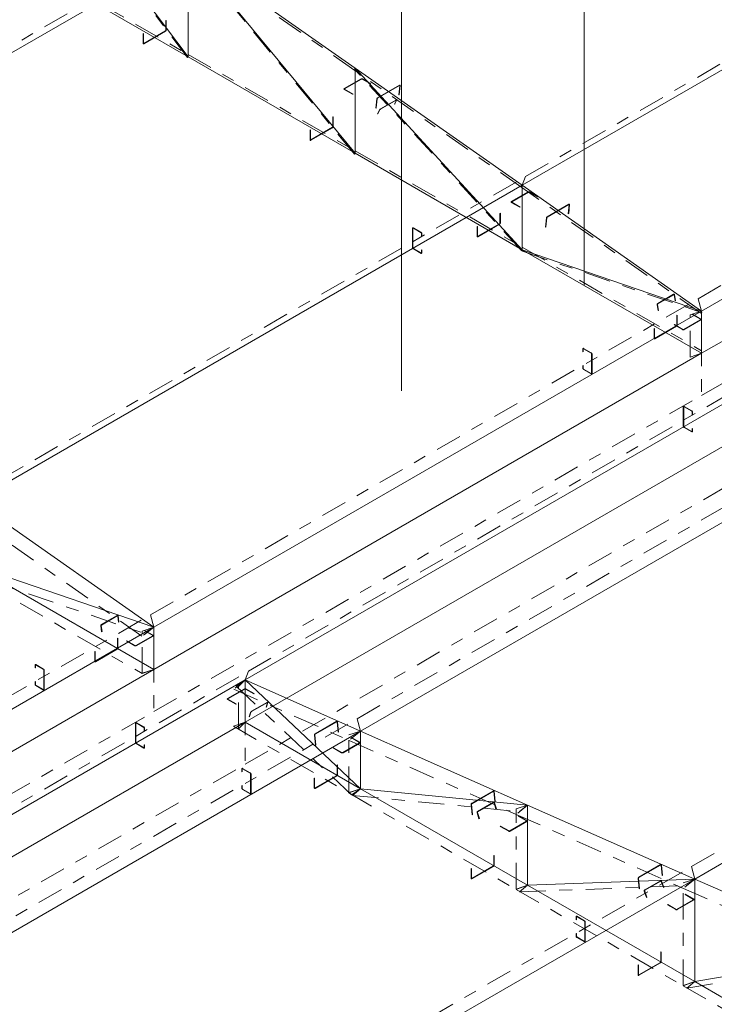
# Model space of a CAD drawing. Header units: millimetres. Extents: x -125 to 300, y 6 to 90.
# Tile 78 of 132: x 209.19 to 214.57, y 28.93 to 36.56. Entities that reach past the tile are written whole.
import ezdxf

# ---------------------------------------------------------------- set-up
doc = ezdxf.new("R2010")
doc.units = ezdxf.units.MM
doc.linetypes.add('CYPE_PUNTO', pattern=[0.075, 0, -0.075])
doc.linetypes.add('CYPE_RAYAPUNTO', pattern=[0.4125, 0.2025, -0.105, 0, -0.105])
doc.layers.add('BARRAS_DE_ACO', color=7, linetype='Continuous', lineweight=9)
doc.layers.add('BARRAS_DE_CONCRETO', color=7, linetype='Continuous', lineweight=9)

msp = doc.modelspace()

# ---------------------------------------------------------------- linework, layer by layer
at = {"layer": 'BARRAS_DE_ACO', "linetype": 'CYPE_RAYAPUNTO'}
for p, q in [((210.488, 36.26411), (209.194, 37.99337)), ((213.10641, 35.34253), (217.34905, 37.79202)), ((206.27576, 34.70908), (210.5184, 37.15857)), ((211.78265, 35.5162), (210.48864, 37.08454)), ((209.19919, 37.03676), (210.49319, 36.28966)), ((211.7854, 36.16517), (210.49139, 37.07319)), ((214.44546, 34.39663), (218.6881, 36.84612)), ((210.49319, 36.28966), (211.7872, 35.54257)), ((213.07739, 34.76827), (211.78338, 36.17568)), ((213.0794, 35.25715), (211.7854, 36.16517)), ((211.7872, 35.54257), (213.0812, 34.79547)), ((208.86377, 32.89304), (213.10641, 35.34253)), ((214.46887, 34.28214), (213.0794, 35.25715)), ((213.0812, 34.79547), (214.47067, 33.99327)), ((213.08309, 34.76426), (214.47255, 34.28865)), ((210.20282, 31.94714), (214.44546, 34.39663)), ((214.38097, 33.94397), (214.38097, 34.27056)), ((210.96034, 31.50979), (215.20298, 33.95928)), ((211.80442, 31.14277), (216.04706, 33.59226)), ((210.13642, 31.78081), (208.74696, 32.75581)), ((214.39243, 29.99667), (218.63507, 32.44616)), ((208.74876, 32.29414), (210.13822, 31.49193)), ((208.77327, 32.27599), (210.16274, 31.80038)), ((205.96018, 29.49765), (210.20282, 31.94714)), ((210.13833, 31.49448), (210.13833, 31.82107)), ((206.7177, 29.0603), (210.96034, 31.50979)), ((210.84728, 31.37041), (211.74177, 30.97429)), ((211.7596, 30.55212), (210.86511, 31.39515)), ((210.88341, 31.06431), (210.88341, 31.3909)), ((207.56178, 28.69328), (211.80442, 31.14277)), ((210.84533, 31.08368), (211.73982, 30.56725)), ((211.73993, 30.56979), (211.73993, 31.0167)), ((211.74177, 30.97429), (213.03577, 30.40124)), ((211.73982, 30.56725), (213.03383, 29.82015)), ((211.76607, 30.54871), (213.06008, 30.42257)), ((213.03393, 29.8227), (213.03393, 30.44366)), ((213.03577, 30.40124), (214.32978, 29.82819)), ((210.14979, 27.54718), (214.39243, 29.99667)), ((213.06089, 29.80159), (214.3549, 29.8495)), ((214.32794, 29.07561), (214.32794, 29.87061)), ((214.32978, 29.82819), (215.62379, 29.25515)), ((213.03383, 29.82015), (214.32783, 29.07306)), ((214.3556, 29.05457), (215.6496, 29.27652)), ((214.32783, 29.07306), (215.62184, 28.32596))]:
    msp.add_line(p, q, dxfattribs=at)
at = {"layer": 'BARRAS_DE_ACO'}
for p, q in [((210.49319, 36.27023), (209.19919, 37.99949)), ((213.0812, 35.27543), (217.32384, 37.72492)), ((206.25055, 34.64198), (210.49319, 37.09147)), ((211.7872, 36.18345), (210.49319, 37.09147)), ((210.49319, 36.27023), (210.49319, 37.09147)), ((211.7872, 35.52313), (210.49319, 37.09147)), ((209.19919, 37.01732), (210.49319, 36.27023)), ((214.47067, 34.30043), (218.71331, 36.74992)), ((210.49319, 36.27023), (211.7872, 35.52313)), ((213.0812, 35.27543), (211.7872, 36.18345)), ((211.7872, 35.52313), (211.7872, 36.18345)), ((213.0812, 34.77604), (211.7872, 36.18345)), ((211.7872, 35.52313), (213.0812, 34.77604)), ((208.83856, 32.82594), (213.0812, 35.27543)), ((214.47067, 34.30043), (213.0812, 35.27543)), ((213.0812, 34.77604), (213.0812, 35.27543)), ((213.0812, 34.77604), (214.47067, 33.97383)), ((213.0812, 34.77604), (214.47067, 34.30043)), ((210.22803, 31.85094), (214.47067, 34.30043)), ((214.47067, 33.97383), (214.47067, 34.30043)), ((210.93513, 31.44269), (215.17777, 33.89218)), ((211.82962, 31.04657), (216.07227, 33.49606)), ((210.22803, 31.85094), (208.83856, 32.82594)), ((214.41764, 29.90047), (218.66028, 32.34996)), ((208.83856, 32.32655), (210.22803, 31.52434)), ((208.83856, 32.32655), (210.22803, 31.85094)), ((205.98539, 29.40145), (210.22803, 31.85094)), ((210.22803, 31.52434), (210.22803, 31.85094)), ((206.69249, 28.9932), (210.93513, 31.44269)), ((210.93513, 31.11609), (210.93513, 31.44269)), ((210.93513, 31.44269), (211.82962, 31.04657)), ((211.82962, 30.59966), (210.93513, 31.44269)), ((210.93513, 31.11609), (211.82962, 30.59966)), ((207.58698, 28.59708), (211.82962, 31.04657)), ((211.82962, 31.04657), (213.12363, 30.47352)), ((211.82962, 30.59966), (211.82962, 31.04657)), ((211.82962, 30.59966), (213.12363, 29.85256)), ((211.82962, 30.59966), (213.12363, 30.47352)), ((213.12363, 30.47352), (214.41764, 29.90047)), ((213.12363, 29.85256), (213.12363, 30.47352)), ((210.17499, 27.45098), (214.41764, 29.90047)), ((213.12363, 29.85256), (214.41764, 29.90047)), ((213.12363, 29.85256), (214.41764, 29.10547)), ((214.41764, 29.90047), (215.71164, 29.32742)), ((214.41764, 29.10547), (214.41764, 29.90047)), ((214.41764, 29.10547), (215.71164, 29.32742)), ((214.41764, 29.10547), (215.71164, 28.35837))]:
    msp.add_line(p, q, dxfattribs=at)
at = {"layer": 'BARRAS_DE_ACO', "linetype": 'CYPE_PUNTO'}
for p, q in [((210.49319, 36.27023), (210.488, 36.26411)), ((210.49319, 36.27023), (210.49319, 36.28966)), ((210.49319, 36.27023), (210.49319, 36.28966)), ((211.7872, 36.18345), (211.78338, 36.17568)), ((211.7872, 36.18345), (211.7854, 36.16517)), ((211.7872, 36.18345), (211.7854, 36.16517)), ((211.7872, 35.52313), (211.78265, 35.5162)), ((211.7872, 35.52313), (211.7872, 35.54257)), ((211.7872, 35.52313), (211.7872, 35.54257)), ((213.0812, 35.27543), (213.10641, 35.34253)), ((213.0812, 35.27543), (213.10641, 35.34253)), ((213.0812, 35.27543), (213.0794, 35.25715)), ((213.0812, 35.27543), (213.0794, 35.25715)), ((213.0812, 34.77604), (213.0812, 34.79547)), ((213.0812, 34.77604), (213.0812, 34.79547)), ((213.0812, 34.77604), (213.07739, 34.76827)), ((213.0812, 34.77604), (213.08309, 34.76426)), ((214.47067, 34.30043), (214.44546, 34.39663)), ((214.47067, 34.30043), (214.44546, 34.39663)), ((214.47067, 34.30043), (214.38097, 34.27056)), ((214.47067, 34.30043), (214.46887, 34.28214)), ((214.47067, 34.30043), (214.47255, 34.28865)), ((214.47067, 33.97383), (214.38097, 33.94397)), ((214.47067, 33.97383), (214.47067, 33.99327)), ((210.22803, 31.85094), (210.20282, 31.94714)), ((210.22803, 31.85094), (210.20282, 31.94714)), ((210.22803, 31.85094), (210.13642, 31.78081)), ((210.22803, 31.85094), (210.13833, 31.82107)), ((210.22803, 31.85094), (210.16274, 31.80038)), ((210.22803, 31.52434), (210.13822, 31.49193)), ((210.22803, 31.52434), (210.13833, 31.49448)), ((210.93513, 31.44269), (210.96034, 31.50979)), ((210.93513, 31.44269), (210.96034, 31.50979)), ((210.93513, 31.44269), (210.84728, 31.37041)), ((210.93513, 31.44269), (210.86511, 31.39515)), ((210.93513, 31.44269), (210.88341, 31.3909)), ((211.82962, 31.04657), (211.80442, 31.14277)), ((211.82962, 31.04657), (211.80442, 31.14277)), ((210.93513, 31.11609), (210.84533, 31.08368)), ((210.93513, 31.11609), (210.88341, 31.06431)), ((211.82962, 31.04657), (211.73993, 31.0167)), ((211.82962, 31.04657), (211.74177, 30.97429)), ((211.82962, 31.04657), (211.74177, 30.97429)), ((211.82962, 30.59966), (211.73982, 30.56725)), ((211.82962, 30.59966), (211.73982, 30.56725)), ((211.82962, 30.59966), (211.73993, 30.56979)), ((211.82962, 30.59966), (211.7596, 30.55212)), ((211.82962, 30.59966), (211.76607, 30.54871)), ((213.12363, 30.47352), (213.03393, 30.44366)), ((213.12363, 30.47352), (213.03577, 30.40124)), ((213.12363, 30.47352), (213.03577, 30.40124)), ((213.12363, 30.47352), (213.06008, 30.42257)), ((214.41764, 29.90047), (214.39243, 29.99667)), ((214.41764, 29.90047), (214.39243, 29.99667)), ((213.12363, 29.85256), (213.03383, 29.82015)), ((213.12363, 29.85256), (213.03383, 29.82015)), ((213.12363, 29.85256), (213.03393, 29.8227)), ((213.12363, 29.85256), (213.06089, 29.80159)), ((214.41764, 29.90047), (214.32794, 29.87061)), ((214.41764, 29.90047), (214.32978, 29.82819)), ((214.41764, 29.90047), (214.32978, 29.82819)), ((214.41764, 29.90047), (214.3549, 29.8495)), ((214.41764, 29.10547), (214.32783, 29.07306)), ((214.41764, 29.10547), (214.32783, 29.07306)), ((214.41764, 29.10547), (214.32794, 29.07561)), ((214.41764, 29.10547), (214.3556, 29.05457))]:
    msp.add_line(p, q, dxfattribs=at)
at = {"layer": 'BARRAS_DE_ACO'}
for points in [[(210.32137, 36.47639), (210.32131, 36.47572), (210.32115, 36.47502), (210.32089, 36.4743), (210.32054, 36.4736), (210.32011, 36.47295), (210.31962, 36.47237), (210.31909, 36.47187), (210.31854, 36.47149), (210.15025, 36.37433), (210.14969, 36.37407), (210.14916, 36.37395), (210.14867, 36.37397), (210.14825, 36.37413), (210.14789, 36.37442), (210.14763, 36.37484), (210.14747, 36.37536), (210.14742, 36.37596), (210.14742, 36.45108), (210.14459, 36.44945), (210.14459, 36.37433), (210.1447, 36.37312), (210.14502, 36.37208), (210.14554, 36.37125), (210.14625, 36.37067), (210.1471, 36.37035), (210.14808, 36.37031), (210.14914, 36.37055), (210.15025, 36.37106), (210.31854, 36.46823), (210.31964, 36.46899), (210.3207, 36.46997), (210.32168, 36.47114), (210.32254, 36.47245), (210.32324, 36.47385), (210.32376, 36.47528), (210.32408, 36.47669), (210.32419, 36.47803), (210.32419, 36.55314), (210.32137, 36.55151), (210.32137, 36.47639)], [(211.70599, 36.01989), (211.70549, 36.02024), (211.70512, 36.02064), (211.70489, 36.02107), (211.70482, 36.02152), (211.70489, 36.02198), (211.70512, 36.02241), (211.70549, 36.02281), (211.70599, 36.02316), (211.83609, 36.09828), (211.8367, 36.09856), (211.83739, 36.09878), (211.83814, 36.09891), (211.83892, 36.09895), (211.8397, 36.09891), (211.84045, 36.09878), (211.84115, 36.09856), (211.84175, 36.09828), (211.90681, 36.06072), (211.90963, 36.06235), (211.84458, 36.09991), (211.84337, 36.10048), (211.84198, 36.10091), (211.84048, 36.10117), (211.83892, 36.10126), (211.83736, 36.10117), (211.83586, 36.10091), (211.83448, 36.10048), (211.83327, 36.09991), (211.70316, 36.02479), (211.70216, 36.02409), (211.70142, 36.02329), (211.70097, 36.02243), (211.70082, 36.02152), (211.70097, 36.02062), (211.70142, 36.01976), (211.70216, 36.01896), (211.70316, 36.01826), (211.76821, 35.9807), (211.77104, 35.98233), (211.70599, 36.01989)], [(212.13237, 36.04592), (212.13237, 36.04649), (212.13227, 36.04697), (212.13206, 36.04735), (212.13175, 36.04761), (212.13136, 36.04775), (212.1309, 36.04775), (212.13039, 36.04762), (212.12984, 36.04736), (211.96155, 35.95019), (211.96099, 35.94982), (211.96044, 35.94934), (211.95993, 35.94877), (211.95946, 35.94814), (211.95906, 35.94747), (211.95875, 35.94679), (211.95853, 35.94612), (211.95842, 35.94549), (211.95145, 35.87483), (211.94862, 35.87319), (211.95559, 35.94386), (211.95582, 35.94512), (211.95625, 35.94646), (211.95688, 35.94782), (211.95768, 35.94916), (211.95861, 35.95042), (211.95964, 35.95155), (211.96074, 35.95251), (211.96185, 35.95327), (212.13014, 36.05043), (212.13124, 36.05095), (212.13226, 36.05121), (212.13318, 36.05121), (212.13397, 36.05094), (212.13458, 36.05041), (212.135, 36.04965), (212.1352, 36.04869), (212.1352, 36.04755), (212.12823, 35.97689), (212.1254, 35.97525), (212.13237, 36.04592)], [(212.10806, 35.93447), (212.10823, 35.93489), (212.10828, 35.93523), (212.10822, 35.93548), (212.10804, 35.93563), (212.10775, 35.93568), (212.10737, 35.93561), (212.1069, 35.93543), (212.10637, 35.93516), (211.98334, 35.86412), (211.98276, 35.86376), (211.98217, 35.86332), (211.98157, 35.86283), (211.981, 35.86229), (211.98048, 35.86173), (211.98002, 35.86118), (211.97964, 35.86065), (211.97937, 35.86016), (211.9645, 35.82991), (211.96167, 35.82828), (211.97654, 35.85853), (211.97709, 35.8595), (211.97784, 35.86056), (211.97876, 35.86167), (211.97981, 35.86278), (211.98095, 35.86385), (211.98214, 35.86485), (211.98333, 35.86573), (211.98448, 35.86645), (212.10752, 35.93749), (212.10858, 35.93803), (212.10951, 35.93838), (212.11027, 35.93852), (212.11085, 35.93843), (212.1112, 35.93813), (212.11133, 35.93763), (212.11122, 35.93694), (212.11089, 35.9361), (212.09602, 35.90585), (212.0932, 35.90421), (212.10806, 35.93447)], [(211.61537, 35.7293), (211.61532, 35.72863), (211.61516, 35.72792), (211.61489, 35.72721), (211.61454, 35.72651), (211.61411, 35.72586), (211.61362, 35.72527), (211.61309, 35.72478), (211.61254, 35.7244), (211.44425, 35.62724), (211.4437, 35.62698), (211.44317, 35.62686), (211.44268, 35.62688), (211.44225, 35.62704), (211.4419, 35.62733), (211.44164, 35.62774), (211.44148, 35.62826), (211.44142, 35.62887), (211.44142, 35.70399), (211.43859, 35.70235), (211.43859, 35.62724), (211.4387, 35.62602), (211.43902, 35.62498), (211.43955, 35.62416), (211.44025, 35.62357), (211.44111, 35.62326), (211.44209, 35.62322), (211.44315, 35.62346), (211.44425, 35.62397), (211.61254, 35.72113), (211.61365, 35.7219), (211.61471, 35.72288), (211.61568, 35.72405), (211.61654, 35.72536), (211.61725, 35.72675), (211.61777, 35.72818), (211.61809, 35.72959), (211.6182, 35.73093), (211.6182, 35.80605), (211.61537, 35.80442), (211.61537, 35.7293)], [(212.99999, 35.14406), (212.9995, 35.14441), (212.99913, 35.14481), (212.9989, 35.14524), (212.99882, 35.14569), (212.9989, 35.14614), (212.99913, 35.14657), (212.9995, 35.14697), (212.99999, 35.14732), (213.1301, 35.22244), (213.13071, 35.22273), (213.1314, 35.22294), (213.13215, 35.22307), (213.13293, 35.22312), (213.13371, 35.22307), (213.13446, 35.22294), (213.13515, 35.22273), (213.13576, 35.22244), (213.20081, 35.18488), (213.20364, 35.18652), (213.13859, 35.22407), (213.13737, 35.22465), (213.13599, 35.22508), (213.13449, 35.22534), (213.13293, 35.22543), (213.13137, 35.22534), (213.12987, 35.22508), (213.12848, 35.22465), (213.12727, 35.22407), (212.99716, 35.14896), (212.99617, 35.14826), (212.99543, 35.14746), (212.99497, 35.14659), (212.99482, 35.14569), (212.99497, 35.14479), (212.99543, 35.14392), (212.99617, 35.14312), (212.99716, 35.14242), (213.06222, 35.10487), (213.06505, 35.1065), (212.99999, 35.14406)], [(213.44546, 35.1245), (213.44547, 35.12507), (213.44536, 35.12555), (213.44516, 35.12593), (213.44485, 35.1262), (213.44446, 35.12633), (213.444, 35.12633), (213.44348, 35.1262), (213.44294, 35.12594), (213.27465, 35.02878), (213.27409, 35.0284), (213.27354, 35.02792), (213.27302, 35.02735), (213.27256, 35.02672), (213.27216, 35.02606), (213.27185, 35.02537), (213.27163, 35.0247), (213.27152, 35.02407), (213.26455, 34.95341), (213.26172, 34.95178), (213.26869, 35.02244), (213.26891, 35.0237), (213.26935, 35.02504), (213.26998, 35.0264), (213.27077, 35.02774), (213.27171, 35.029), (213.27274, 35.03013), (213.27383, 35.0311), (213.27495, 35.03185), (213.44324, 35.12901), (213.44433, 35.12953), (213.44536, 35.1298), (213.44628, 35.12979), (213.44706, 35.12952), (213.44768, 35.129), (213.44809, 35.12824), (213.4483, 35.12727), (213.44829, 35.12614), (213.44133, 35.05547), (213.4385, 35.05384), (213.44546, 35.1245)], [(212.90938, 34.9822), (212.90932, 34.98153), (212.90916, 34.98083), (212.9089, 34.98011), (212.90855, 34.97942), (212.90812, 34.97876), (212.90763, 34.97818), (212.9071, 34.97769), (212.90655, 34.9773), (212.73826, 34.88014), (212.7377, 34.87989), (212.73717, 34.87976), (212.73668, 34.87978), (212.73626, 34.87994), (212.7359, 34.88024), (212.73564, 34.88065), (212.73548, 34.88117), (212.73543, 34.88177), (212.73543, 34.95689), (212.7326, 34.95526), (212.7326, 34.88014), (212.73271, 34.87893), (212.73303, 34.87789), (212.73355, 34.87706), (212.73426, 34.87648), (212.73511, 34.87616), (212.73609, 34.87612), (212.73715, 34.87636), (212.73826, 34.87688), (212.90655, 34.97404), (212.90765, 34.9748), (212.90871, 34.97579), (212.90969, 34.97695), (212.91055, 34.97826), (212.91125, 34.97966), (212.91177, 34.98109), (212.9121, 34.9825), (212.9122, 34.98384), (212.9122, 35.05895), (212.90938, 35.05732), (212.90938, 34.9822)], [(212.23833, 34.9423), (212.23778, 34.94256), (212.23725, 34.94268), (212.23676, 34.94266), (212.23633, 34.9425), (212.23598, 34.94221), (212.23572, 34.9418), (212.23556, 34.94128), (212.2355, 34.94067), (212.2355, 34.79043), (212.23556, 34.78977), (212.23572, 34.78906), (212.23598, 34.78834), (212.23633, 34.78765), (212.23676, 34.78699), (212.23725, 34.78641), (212.23778, 34.78592), (212.23833, 34.78554), (212.29773, 34.75124), (212.29828, 34.75099), (212.29881, 34.75087), (212.2993, 34.75089), (212.29973, 34.75104), (212.30008, 34.75134), (212.30034, 34.75175), (212.3005, 34.75227), (212.30056, 34.75288), (212.30056, 34.7741), (212.30339, 34.77247), (212.30339, 34.75124), (212.30328, 34.75003), (212.30295, 34.74899), (212.30243, 34.74816), (212.30173, 34.74758), (212.30087, 34.74726), (212.29989, 34.74722), (212.29883, 34.74746), (212.29773, 34.74798), (212.23833, 34.78227), (212.23723, 34.78303), (212.23617, 34.78402), (212.23519, 34.78518), (212.23433, 34.78649), (212.23363, 34.78789), (212.23311, 34.78932), (212.23278, 34.79073), (212.23267, 34.79207), (212.23267, 34.9423), (212.23278, 34.94351), (212.23311, 34.94455), (212.23363, 34.94538), (212.23433, 34.94596), (212.23519, 34.94628), (212.23617, 34.94632), (212.23723, 34.94608), (212.23833, 34.94557), (212.29773, 34.91128), (212.29883, 34.91051), (212.29989, 34.90953), (212.30087, 34.90836), (212.30173, 34.90705), (212.30243, 34.90566), (212.30295, 34.90423), (212.30328, 34.90281), (212.30339, 34.90148), (212.30339, 34.88025), (212.30056, 34.88188), (212.30056, 34.90311), (212.3005, 34.90378), (212.30034, 34.90448), (212.30008, 34.9052), (212.29973, 34.9059), (212.2993, 34.90655), (212.29881, 34.90714), (212.29828, 34.90763), (212.29773, 34.90801), (212.23833, 34.9423)], [(214.12956, 34.35135), (214.1295, 34.35207), (214.12956, 34.35282), (214.12972, 34.35358), (214.12999, 34.35432), (214.13034, 34.35501), (214.13078, 34.35561), (214.13128, 34.35612), (214.13182, 34.35651), (214.25486, 34.42754), (214.25542, 34.42779), (214.25598, 34.4279), (214.25652, 34.42785), (214.25702, 34.42766), (214.25746, 34.42733), (214.25782, 34.42687), (214.25809, 34.42631), (214.25825, 34.42565), (214.26558, 34.37981), (214.26841, 34.38144), (214.26108, 34.42728), (214.26075, 34.42859), (214.26022, 34.42973), (214.2595, 34.43065), (214.25862, 34.43131), (214.25763, 34.43169), (214.25654, 34.43178), (214.25542, 34.43157), (214.25429, 34.43107), (214.13126, 34.36003), (214.13017, 34.35926), (214.12918, 34.35825), (214.1283, 34.35703), (214.12759, 34.35566), (214.12705, 34.35418), (214.12673, 34.35266), (214.12662, 34.35115), (214.12673, 34.34971), (214.13406, 34.30388), (214.13689, 34.30551), (214.12956, 34.35135)], [(214.27975, 34.19102), (214.27969, 34.19035), (214.27953, 34.18964), (214.27927, 34.18893), (214.27892, 34.18823), (214.27849, 34.18758), (214.278, 34.18699), (214.27747, 34.1865), (214.27692, 34.18612), (214.10863, 34.08896), (214.10808, 34.0887), (214.10755, 34.08858), (214.10706, 34.0886), (214.10663, 34.08876), (214.10628, 34.08905), (214.10602, 34.08946), (214.10586, 34.08998), (214.1058, 34.09059), (214.1058, 34.16571), (214.10297, 34.16407), (214.10297, 34.08896), (214.10308, 34.08774), (214.1034, 34.0867), (214.10393, 34.08588), (214.10463, 34.08529), (214.10549, 34.08498), (214.10646, 34.08494), (214.10753, 34.08518), (214.10863, 34.08569), (214.27692, 34.18285), (214.27802, 34.18362), (214.27909, 34.1846), (214.28006, 34.18577), (214.28092, 34.18708), (214.28162, 34.18847), (214.28215, 34.1899), (214.28247, 34.19131), (214.28258, 34.19265), (214.28258, 34.26777), (214.27975, 34.26614), (214.27975, 34.19102)], [(214.46218, 34.23674), (214.46268, 34.23639), (214.46305, 34.23599), (214.46328, 34.23556), (214.46335, 34.23511), (214.46328, 34.23466), (214.46305, 34.23423), (214.46268, 34.23383), (214.46218, 34.23348), (214.33208, 34.15836), (214.33147, 34.15807), (214.33078, 34.15786), (214.33003, 34.15773), (214.32925, 34.15768), (214.32847, 34.15773), (214.32772, 34.15786), (214.32702, 34.15807), (214.32642, 34.15836), (214.26136, 34.19592), (214.25854, 34.19428), (214.32359, 34.15673), (214.3248, 34.15615), (214.32619, 34.15572), (214.32769, 34.15546), (214.32925, 34.15537), (214.33081, 34.15546), (214.33231, 34.15572), (214.33369, 34.15615), (214.3349, 34.15673), (214.46501, 34.23184), (214.46601, 34.23254), (214.46675, 34.23334), (214.4672, 34.23421), (214.46735, 34.23511), (214.4672, 34.23601), (214.46675, 34.23688), (214.46601, 34.23767), (214.46501, 34.23837), (214.39996, 34.27593), (214.39713, 34.2743), (214.46218, 34.23674)], [(213.61648, 33.81706), (213.61703, 33.81681), (213.61757, 33.81669), (213.61805, 33.81671), (213.61848, 33.81686), (213.61883, 33.81716), (213.6191, 33.81757), (213.61926, 33.81809), (213.61931, 33.8187), (213.61931, 33.96893), (213.61926, 33.9696), (213.6191, 33.97031), (213.61883, 33.97102), (213.61848, 33.97172), (213.61805, 33.97237), (213.61757, 33.97296), (213.61703, 33.97345), (213.61648, 33.97383), (213.55709, 34.00812), (213.55653, 34.00838), (213.556, 34.0085), (213.55551, 34.00848), (213.55509, 34.00832), (213.55473, 34.00803), (213.55447, 34.00762), (213.55431, 34.0071), (213.55426, 34.00649), (213.55426, 33.98526), (213.55143, 33.98689), (213.55143, 34.00812), (213.55154, 34.00933), (213.55186, 34.01037), (213.55238, 34.0112), (213.55309, 34.01178), (213.55394, 34.0121), (213.55492, 34.01214), (213.55598, 34.0119), (213.55709, 34.01139), (213.61648, 33.9771), (213.61759, 33.97633), (213.61865, 33.97535), (213.61963, 33.97418), (213.62048, 33.97287), (213.62119, 33.97148), (213.62171, 33.97005), (213.62203, 33.96864), (213.62214, 33.9673), (213.62214, 33.81706), (213.62203, 33.81585), (213.62171, 33.81481), (213.62119, 33.81398), (213.62048, 33.8134), (213.61963, 33.81308), (213.61865, 33.81304), (213.61759, 33.81328), (213.61648, 33.8138), (213.55709, 33.84809), (213.55598, 33.84885), (213.55492, 33.84984), (213.55394, 33.851), (213.55309, 33.85231), (213.55238, 33.85371), (213.55186, 33.85514), (213.55154, 33.85655), (213.55143, 33.85789), (213.55143, 33.87912), (213.55426, 33.87748), (213.55426, 33.85625), (213.55431, 33.85559), (213.55447, 33.85488), (213.55473, 33.85416), (213.55509, 33.85347), (213.55551, 33.85281), (213.556, 33.85223), (213.55653, 33.85174), (213.55709, 33.85136), (213.61648, 33.81706)], [(214.3349, 33.55905), (214.33435, 33.55931), (214.33382, 33.55943), (214.33333, 33.55941), (214.3329, 33.55925), (214.33255, 33.55896), (214.33229, 33.55854), (214.33213, 33.55802), (214.33208, 33.55742), (214.33208, 33.40718), (214.33213, 33.40651), (214.33229, 33.40581), (214.33255, 33.40509), (214.3329, 33.40439), (214.33333, 33.40374), (214.33382, 33.40316), (214.33435, 33.40266), (214.3349, 33.40228), (214.3943, 33.36799), (214.39485, 33.36773), (214.39538, 33.36761), (214.39587, 33.36763), (214.3963, 33.36779), (214.39665, 33.36808), (214.39691, 33.3685), (214.39707, 33.36902), (214.39713, 33.36962), (214.39713, 33.39085), (214.39996, 33.38922), (214.39996, 33.36799), (214.39985, 33.36678), (214.39953, 33.36574), (214.399, 33.36491), (214.3983, 33.36433), (214.39744, 33.36401), (214.39647, 33.36397), (214.3954, 33.36421), (214.3943, 33.36472), (214.3349, 33.39902), (214.3338, 33.39978), (214.33274, 33.40076), (214.33176, 33.40193), (214.3309, 33.40324), (214.3302, 33.40463), (214.32968, 33.40607), (214.32936, 33.40748), (214.32925, 33.40881), (214.32925, 33.55905), (214.32936, 33.56026), (214.32968, 33.5613), (214.3302, 33.56213), (214.3309, 33.56271), (214.33176, 33.56303), (214.33274, 33.56307), (214.3338, 33.56283), (214.3349, 33.56232), (214.3943, 33.52802), (214.3954, 33.52726), (214.39647, 33.52628), (214.39744, 33.52511), (214.3983, 33.5238), (214.399, 33.5224), (214.39953, 33.52097), (214.39985, 33.51956), (214.39996, 33.51822), (214.39996, 33.497), (214.39713, 33.49863), (214.39713, 33.51986), (214.39707, 33.52053), (214.39691, 33.52123), (214.39665, 33.52195), (214.3963, 33.52265), (214.39587, 33.5233), (214.39538, 33.52388), (214.39485, 33.52438), (214.3943, 33.52476), (214.3349, 33.55905)], [(209.81974, 31.86307), (209.81969, 31.86379), (209.81974, 31.86455), (209.8199, 31.86531), (209.82017, 31.86605), (209.82053, 31.86673), (209.82097, 31.86734), (209.82146, 31.86785), (209.82201, 31.86823), (209.94504, 31.93927), (209.9456, 31.93952), (209.94617, 31.93963), (209.94671, 31.93958), (209.94721, 31.93939), (209.94764, 31.93906), (209.948, 31.9386), (209.94827, 31.93803), (209.94843, 31.93738), (209.95577, 31.89154), (209.9586, 31.89317), (209.95126, 31.93901), (209.95093, 31.94032), (209.9504, 31.94146), (209.94968, 31.94238), (209.94881, 31.94304), (209.94781, 31.94342), (209.94673, 31.94351), (209.9456, 31.9433), (209.94448, 31.94279), (209.82144, 31.87176), (209.82036, 31.87099), (209.81936, 31.86997), (209.81849, 31.86876), (209.81777, 31.86738), (209.81724, 31.86591), (209.81691, 31.86439), (209.8168, 31.86288), (209.81691, 31.86144), (209.82425, 31.8156), (209.82708, 31.81724), (209.81974, 31.86307)], [(210.21954, 31.78725), (210.22004, 31.7869), (210.22041, 31.7865), (210.22064, 31.78607), (210.22071, 31.78562), (210.22064, 31.78517), (210.22041, 31.78474), (210.22004, 31.78434), (210.21954, 31.78399), (210.08943, 31.70887), (210.08883, 31.70858), (210.08814, 31.70837), (210.08739, 31.70824), (210.08661, 31.70819), (210.08583, 31.70824), (210.08508, 31.70837), (210.08438, 31.70858), (210.08378, 31.70887), (210.01872, 31.74643), (210.0159, 31.74479), (210.08095, 31.70724), (210.08216, 31.70666), (210.08354, 31.70623), (210.08505, 31.70597), (210.08661, 31.70588), (210.08817, 31.70597), (210.08967, 31.70623), (210.09105, 31.70666), (210.09226, 31.70724), (210.22237, 31.78235), (210.22337, 31.78305), (210.2241, 31.78385), (210.22456, 31.78472), (210.22471, 31.78562), (210.22456, 31.78652), (210.2241, 31.78739), (210.22337, 31.78819), (210.22237, 31.78889), (210.15732, 31.82644), (210.15449, 31.82481), (210.21954, 31.78725)], [(209.94731, 31.68968), (209.94725, 31.68901), (209.94709, 31.68831), (209.94683, 31.68759), (209.94648, 31.68689), (209.94605, 31.68624), (209.94556, 31.68566), (209.94503, 31.68516), (209.94448, 31.68478), (209.77619, 31.58762), (209.77563, 31.58736), (209.7751, 31.58724), (209.77461, 31.58726), (209.77419, 31.58742), (209.77383, 31.58771), (209.77357, 31.58813), (209.77341, 31.58865), (209.77336, 31.58925), (209.77336, 31.66437), (209.77053, 31.66274), (209.77053, 31.58762), (209.77064, 31.58641), (209.77096, 31.58537), (209.77148, 31.58454), (209.77219, 31.58396), (209.77304, 31.58364), (209.77402, 31.5836), (209.77508, 31.58384), (209.77619, 31.58435), (209.94448, 31.68152), (209.94558, 31.68228), (209.94664, 31.68326), (209.94762, 31.68443), (209.94848, 31.68574), (209.94918, 31.68713), (209.9497, 31.68857), (209.95003, 31.68998), (209.95013, 31.69131), (209.95013, 31.76643), (209.94731, 31.7648), (209.94731, 31.68968)], [(209.37384, 31.36757), (209.37439, 31.36732), (209.37492, 31.3672), (209.37541, 31.36722), (209.37584, 31.36737), (209.37619, 31.36767), (209.37646, 31.36808), (209.37662, 31.3686), (209.37667, 31.36921), (209.37667, 31.51944), (209.37662, 31.52011), (209.37646, 31.52082), (209.37619, 31.52153), (209.37584, 31.52223), (209.37541, 31.52288), (209.37492, 31.52347), (209.37439, 31.52396), (209.37384, 31.52434), (209.31445, 31.55863), (209.31389, 31.55889), (209.31336, 31.55901), (209.31287, 31.55899), (209.31245, 31.55883), (209.31209, 31.55854), (209.31183, 31.55813), (209.31167, 31.55761), (209.31162, 31.557), (209.31162, 31.53577), (209.30879, 31.5374), (209.30879, 31.55863), (209.3089, 31.55984), (209.30922, 31.56088), (209.30974, 31.56171), (209.31045, 31.5623), (209.3113, 31.56261), (209.31228, 31.56265), (209.31334, 31.56241), (209.31445, 31.5619), (209.37384, 31.52761), (209.37495, 31.52684), (209.37601, 31.52586), (209.37699, 31.52469), (209.37784, 31.52338), (209.37855, 31.52199), (209.37907, 31.52056), (209.37939, 31.51915), (209.3795, 31.51781), (209.3795, 31.36757), (209.37939, 31.36636), (209.37907, 31.36532), (209.37855, 31.36449), (209.37784, 31.36391), (209.37699, 31.36359), (209.37601, 31.36355), (209.37495, 31.3638), (209.37384, 31.36431), (209.31445, 31.3986), (209.31334, 31.39936), (209.31228, 31.40035), (209.3113, 31.40151), (209.31045, 31.40282), (209.30974, 31.40422), (209.30922, 31.40565), (209.3089, 31.40706), (209.30879, 31.4084), (209.30879, 31.42963), (209.31162, 31.42799), (209.31162, 31.40676), (209.31167, 31.4061), (209.31183, 31.40539), (209.31209, 31.40467), (209.31245, 31.40398), (209.31287, 31.40332), (209.31336, 31.40274), (209.31389, 31.40225), (209.31445, 31.40187), (209.37384, 31.36757)], [(210.8022, 31.29409), (210.8017, 31.29444), (210.80133, 31.29484), (210.8011, 31.29527), (210.80103, 31.29572), (210.8011, 31.29617), (210.80133, 31.2966), (210.8017, 31.297), (210.8022, 31.29735), (210.93231, 31.37247), (210.93291, 31.37276), (210.9336, 31.37297), (210.93435, 31.3731), (210.93513, 31.37315), (210.93591, 31.3731), (210.93666, 31.37297), (210.93736, 31.37276), (210.93796, 31.37247), (211.00302, 31.33491), (211.00584, 31.33655), (210.94079, 31.3741), (210.93958, 31.37468), (210.9382, 31.37511), (210.93669, 31.37537), (210.93513, 31.37546), (210.93357, 31.37537), (210.93207, 31.37511), (210.93069, 31.37468), (210.92948, 31.3741), (210.79937, 31.29899), (210.79837, 31.29829), (210.79764, 31.29749), (210.79718, 31.29662), (210.79703, 31.29572), (210.79718, 31.29482), (210.79764, 31.29395), (210.79837, 31.29316), (210.79937, 31.29246), (210.86442, 31.2549), (210.86725, 31.25653), (210.8022, 31.29409)], [(211.1095, 31.26721), (211.10961, 31.26769), (211.10961, 31.26809), (211.1095, 31.26839), (211.10927, 31.26858), (211.10895, 31.26866), (211.10854, 31.26862), (211.10806, 31.26846), (211.10752, 31.2682), (210.98449, 31.19716), (210.98392, 31.19679), (210.98334, 31.19634), (210.98277, 31.19581), (210.98224, 31.19524), (210.98176, 31.19464), (210.98135, 31.19403), (210.98103, 31.19345), (210.9808, 31.19291), (210.96972, 31.15882), (210.96689, 31.15719), (210.97798, 31.19127), (210.97842, 31.19236), (210.97906, 31.19353), (210.97988, 31.19474), (210.98084, 31.19594), (210.98191, 31.19708), (210.98304, 31.19813), (210.9842, 31.19904), (210.98534, 31.19978), (211.10838, 31.27082), (211.10945, 31.27135), (211.11041, 31.27167), (211.11123, 31.27175), (211.11188, 31.27159), (211.11232, 31.2712), (211.11255, 31.2706), (211.11255, 31.2698), (211.11233, 31.26884), (211.10124, 31.23476), (211.09841, 31.23313), (211.1095, 31.26721)], [(210.09226, 31.10956), (210.09171, 31.10982), (210.09118, 31.10994), (210.09069, 31.10992), (210.09026, 31.10976), (210.08991, 31.10947), (210.08965, 31.10905), (210.08949, 31.10853), (210.08943, 31.10793), (210.08943, 30.95769), (210.08949, 30.95702), (210.08965, 30.95632), (210.08991, 30.9556), (210.09026, 30.9549), (210.09069, 30.95425), (210.09118, 30.95367), (210.09171, 30.95317), (210.09226, 30.95279), (210.15166, 30.9185), (210.15221, 30.91824), (210.15274, 30.91812), (210.15323, 30.91814), (210.15366, 30.9183), (210.15401, 30.91859), (210.15427, 30.91901), (210.15443, 30.91953), (210.15449, 30.92013), (210.15449, 30.94136), (210.15732, 30.93973), (210.15732, 30.9185), (210.15721, 30.91729), (210.15689, 30.91625), (210.15636, 30.91542), (210.15566, 30.91484), (210.1548, 30.91452), (210.15382, 30.91448), (210.15276, 30.91472), (210.15166, 30.91523), (210.09226, 30.94953), (210.09116, 30.95029), (210.0901, 30.95127), (210.08912, 30.95244), (210.08826, 30.95375), (210.08756, 30.95515), (210.08704, 30.95658), (210.08671, 30.95799), (210.08661, 30.95932), (210.08661, 31.10956), (210.08671, 31.11077), (210.08704, 31.11181), (210.08756, 31.11264), (210.08826, 31.11322), (210.08912, 31.11354), (210.0901, 31.11358), (210.09116, 31.11334), (210.09226, 31.11283), (210.15166, 31.07853), (210.15276, 31.07777), (210.15382, 31.07679), (210.1548, 31.07562), (210.15566, 31.07431), (210.15636, 31.07291), (210.15689, 31.07148), (210.15721, 31.07007), (210.15732, 31.06874), (210.15732, 31.04751), (210.15449, 31.04914), (210.15449, 31.07037), (210.15443, 31.07104), (210.15427, 31.07174), (210.15401, 31.07246), (210.15366, 31.07316), (210.15323, 31.07381), (210.15274, 31.07439), (210.15221, 31.07489), (210.15166, 31.07527), (210.09226, 31.10956)], [(211.4746, 31.01686), (211.47459, 31.01756), (211.47469, 31.0183), (211.4749, 31.01905), (211.4752, 31.01977), (211.47559, 31.02044), (211.47605, 31.02104), (211.47656, 31.02155), (211.47711, 31.02193), (211.6454, 31.11909), (211.64595, 31.11935), (211.6465, 31.11946), (211.64702, 31.11942), (211.64749, 31.11924), (211.64789, 31.11892), (211.64821, 31.11848), (211.64843, 31.11793), (211.64855, 31.11729), (211.65608, 31.03833), (211.65891, 31.03997), (211.65138, 31.11893), (211.65114, 31.1202), (211.6507, 31.1213), (211.65006, 31.12219), (211.64926, 31.12282), (211.64832, 31.12318), (211.64728, 31.12325), (211.64619, 31.12303), (211.64507, 31.12253), (211.47678, 31.02536), (211.47569, 31.02459), (211.47466, 31.02359), (211.47375, 31.02239), (211.47297, 31.02104), (211.47237, 31.0196), (211.47196, 31.01811), (211.47176, 31.01663), (211.47178, 31.01523), (211.4793, 30.93627), (211.48213, 30.9379), (211.4746, 31.01686)], [(211.82114, 30.95882), (211.82164, 30.95847), (211.82201, 30.95807), (211.82223, 30.95764), (211.82231, 30.95719), (211.82223, 30.95673), (211.82201, 30.9563), (211.82164, 30.9559), (211.82114, 30.95555), (211.69103, 30.88043), (211.69043, 30.88015), (211.68973, 30.87993), (211.68898, 30.8798), (211.6882, 30.87976), (211.68742, 30.8798), (211.68667, 30.87993), (211.68598, 30.88015), (211.68537, 30.88043), (211.62032, 30.91799), (211.61749, 30.91636), (211.68255, 30.8788), (211.68376, 30.87823), (211.68514, 30.8778), (211.68664, 30.87754), (211.6882, 30.87745), (211.68976, 30.87754), (211.69126, 30.8778), (211.69265, 30.87823), (211.69386, 30.8788), (211.82397, 30.95392), (211.82496, 30.95462), (211.8257, 30.95542), (211.82616, 30.95628), (211.82631, 30.95719), (211.82616, 30.95809), (211.8257, 30.95895), (211.82496, 30.95975), (211.82397, 30.96045), (211.75891, 30.99801), (211.75609, 30.99638), (211.82114, 30.95882)], [(210.97544, 30.5632), (210.97599, 30.56295), (210.97652, 30.56282), (210.97701, 30.56284), (210.97744, 30.563), (210.97779, 30.56329), (210.97805, 30.56371), (210.97821, 30.56423), (210.97827, 30.56483), (210.97827, 30.71507), (210.97821, 30.71574), (210.97805, 30.71644), (210.97779, 30.71716), (210.97744, 30.71786), (210.97701, 30.71851), (210.97652, 30.71909), (210.97599, 30.71959), (210.97544, 30.71997), (210.91604, 30.75426), (210.91549, 30.75452), (210.91496, 30.75464), (210.91447, 30.75462), (210.91404, 30.75446), (210.91369, 30.75417), (210.91343, 30.75375), (210.91327, 30.75323), (210.91321, 30.75263), (210.91321, 30.7314), (210.91039, 30.73303), (210.91039, 30.75426), (210.91049, 30.75547), (210.91082, 30.75651), (210.91134, 30.75734), (210.91204, 30.75792), (210.9129, 30.75824), (210.91388, 30.75828), (210.91494, 30.75804), (210.91604, 30.75753), (210.97544, 30.72323), (210.97654, 30.72247), (210.9776, 30.72149), (210.97858, 30.72032), (210.97944, 30.71901), (210.98014, 30.71762), (210.98067, 30.71618), (210.98099, 30.71477), (210.9811, 30.71344), (210.9811, 30.5632), (210.98099, 30.56199), (210.98067, 30.56095), (210.98014, 30.56012), (210.97944, 30.55954), (210.97858, 30.55922), (210.9776, 30.55918), (210.97654, 30.55942), (210.97544, 30.55994), (210.91604, 30.59423), (210.91494, 30.59499), (210.91388, 30.59598), (210.9129, 30.59714), (210.91204, 30.59845), (210.91134, 30.59985), (210.91082, 30.60128), (210.91049, 30.60269), (210.91039, 30.60403), (210.91039, 30.62525), (210.91321, 30.62362), (210.91321, 30.60239), (210.91327, 30.60172), (210.91343, 30.60102), (210.91369, 30.6003), (210.91404, 30.59961), (210.91447, 30.59895), (210.91496, 30.59837), (210.91549, 30.59788), (210.91604, 30.59749), (210.97544, 30.5632)], [(211.6479, 30.70784), (211.64784, 30.70717), (211.64768, 30.70647), (211.64742, 30.70575), (211.64707, 30.70506), (211.64664, 30.7044), (211.64615, 30.70382), (211.64562, 30.70333), (211.64507, 30.70294), (211.47678, 30.60578), (211.47623, 30.60553), (211.4757, 30.60541), (211.47521, 30.60542), (211.47478, 30.60558), (211.47443, 30.60588), (211.47417, 30.60629), (211.474, 30.60681), (211.47395, 30.60741), (211.47395, 30.68253), (211.47112, 30.6809), (211.47112, 30.60578), (211.47123, 30.60457), (211.47155, 30.60353), (211.47207, 30.6027), (211.47278, 30.60212), (211.47364, 30.6018), (211.47461, 30.60176), (211.47567, 30.602), (211.47678, 30.60252), (211.64507, 30.69968), (211.64617, 30.70044), (211.64723, 30.70143), (211.64821, 30.70259), (211.64907, 30.7039), (211.64977, 30.7053), (211.6503, 30.70673), (211.65062, 30.70814), (211.65073, 30.70948), (211.65073, 30.78459), (211.6479, 30.78296), (211.6479, 30.70784)], [(212.68871, 30.4792), (212.6887, 30.4799), (212.6888, 30.48064), (212.689, 30.48138), (212.6893, 30.48211), (212.68969, 30.48278), (212.69015, 30.48338), (212.69066, 30.48388), (212.69121, 30.48427), (212.8595, 30.58143), (212.86006, 30.58168), (212.86061, 30.58179), (212.86113, 30.58176), (212.8616, 30.58158), (212.862, 30.58126), (212.86231, 30.58082), (212.86254, 30.58027), (212.86265, 30.57963), (212.87018, 30.50067), (212.87301, 30.5023), (212.86548, 30.58126), (212.86525, 30.58254), (212.8648, 30.58364), (212.86417, 30.58453), (212.86336, 30.58516), (212.86243, 30.58552), (212.86139, 30.58559), (212.86029, 30.58537), (212.85917, 30.58486), (212.69088, 30.4877), (212.68979, 30.48693), (212.68877, 30.48593), (212.68785, 30.48473), (212.68707, 30.48338), (212.68647, 30.48193), (212.68606, 30.48044), (212.68586, 30.47897), (212.68588, 30.47757), (212.6934, 30.39861), (212.69623, 30.40024), (212.68871, 30.4792)], [(212.73548, 30.41553), (212.73532, 30.41627), (212.73528, 30.41705), (212.73535, 30.41783), (212.73554, 30.41858), (212.73583, 30.41928), (212.73622, 30.4199), (212.73669, 30.42041), (212.73722, 30.4208), (212.86026, 30.49184), (212.86083, 30.49209), (212.86142, 30.49219), (212.86201, 30.49213), (212.86258, 30.49193), (212.86309, 30.49158), (212.86354, 30.4911), (212.86391, 30.49051), (212.86417, 30.48983), (212.87828, 30.44247), (212.88111, 30.44411), (212.867, 30.49146), (212.86647, 30.49282), (212.86574, 30.494), (212.86484, 30.49496), (212.86381, 30.49566), (212.86268, 30.49607), (212.8615, 30.49618), (212.86032, 30.49598), (212.85917, 30.49548), (212.73614, 30.42445), (212.73507, 30.42367), (212.73414, 30.42264), (212.73336, 30.4214), (212.73277, 30.42), (212.7324, 30.41849), (212.73225, 30.41693), (212.73233, 30.41538), (212.73265, 30.41389), (212.74676, 30.36654), (212.74959, 30.36817), (212.73548, 30.41553)], [(213.11514, 30.35096), (213.11564, 30.35061), (213.11601, 30.35021), (213.11624, 30.34978), (213.11632, 30.34933), (213.11624, 30.34888), (213.11601, 30.34844), (213.11564, 30.34804), (213.11514, 30.34769), (212.98504, 30.27258), (212.98443, 30.27229), (212.98374, 30.27208), (212.98299, 30.27195), (212.98221, 30.2719), (212.98143, 30.27195), (212.98068, 30.27208), (212.97999, 30.27229), (212.97938, 30.27258), (212.91433, 30.31014), (212.9115, 30.3085), (212.97655, 30.27094), (212.97776, 30.27037), (212.97915, 30.26994), (212.98065, 30.26968), (212.98221, 30.26959), (212.98377, 30.26968), (212.98527, 30.26994), (212.98665, 30.27037), (212.98787, 30.27094), (213.11797, 30.34606), (213.11897, 30.34676), (213.11971, 30.34756), (213.12016, 30.34843), (213.12032, 30.34933), (213.12016, 30.35023), (213.11971, 30.3511), (213.11897, 30.35189), (213.11797, 30.35259), (213.05292, 30.39015), (213.05009, 30.38852), (213.11514, 30.35096)], [(212.862, 30.00688), (212.86195, 30.00621), (212.86179, 30.00551), (212.86152, 30.00479), (212.86117, 30.00409), (212.86074, 30.00344), (212.86025, 30.00286), (212.85972, 30.00236), (212.85917, 30.00198), (212.69088, 29.90482), (212.69033, 29.90456), (212.6898, 29.90444), (212.68931, 29.90446), (212.68888, 29.90462), (212.68853, 29.90491), (212.68827, 29.90533), (212.68811, 29.90585), (212.68805, 29.90645), (212.68805, 29.98157), (212.68522, 29.97994), (212.68522, 29.90482), (212.68533, 29.90361), (212.68565, 29.90257), (212.68618, 29.90174), (212.68688, 29.90116), (212.68774, 29.90084), (212.68872, 29.9008), (212.68978, 29.90104), (212.69088, 29.90155), (212.85917, 29.99872), (212.86028, 29.99948), (212.86134, 30.00046), (212.86231, 30.00163), (212.86317, 30.00294), (212.86388, 30.00433), (212.8644, 30.00577), (212.86472, 30.00718), (212.86483, 30.00851), (212.86483, 30.08363), (212.862, 30.082), (212.862, 30.00688)], [(213.98271, 29.90615), (213.9827, 29.90685), (213.9828, 29.90759), (213.98301, 29.90834), (213.98331, 29.90906), (213.9837, 29.90973), (213.98416, 29.91033), (213.98467, 29.91083), (213.98521, 29.91122), (214.1535, 30.00838), (214.15406, 30.00863), (214.15461, 30.00875), (214.15513, 30.00871), (214.1556, 30.00853), (214.156, 30.00821), (214.15632, 30.00777), (214.15654, 30.00722), (214.15666, 30.00658), (214.16419, 29.92762), (214.16702, 29.92926), (214.15949, 30.00821), (214.15925, 30.00949), (214.15881, 30.01059), (214.15817, 30.01148), (214.15737, 30.01211), (214.15643, 30.01247), (214.15539, 30.01254), (214.15429, 30.01232), (214.15318, 30.01181), (213.98489, 29.91465), (213.98379, 29.91388), (213.98277, 29.91288), (213.98185, 29.91168), (213.98108, 29.91033), (213.98047, 29.90888), (213.98006, 29.9074), (213.97986, 29.90592), (213.97988, 29.90452), (213.98741, 29.82556), (213.99024, 29.82719), (213.98271, 29.90615)], [(214.02997, 29.80765), (214.02976, 29.8084), (214.02968, 29.80918), (214.02971, 29.80996), (214.02986, 29.81071), (214.03012, 29.81142), (214.03049, 29.81204), (214.03094, 29.81255), (214.03147, 29.81294), (214.15451, 29.88397), (214.15508, 29.88422), (214.15569, 29.88432), (214.1563, 29.88427), (214.1569, 29.88406), (214.15745, 29.88371), (214.15794, 29.88323), (214.15835, 29.88264), (214.15866, 29.88196), (214.17593, 29.8345), (214.17876, 29.83613), (214.16149, 29.88359), (214.16086, 29.88495), (214.16004, 29.88613), (214.15906, 29.88709), (214.15796, 29.88779), (214.15677, 29.88821), (214.15554, 29.88832), (214.15433, 29.88812), (214.15318, 29.88762), (214.03014, 29.81659), (214.02909, 29.81581), (214.02818, 29.81478), (214.02745, 29.81354), (214.02692, 29.81214), (214.02662, 29.81063), (214.02655, 29.80906), (214.02673, 29.80751), (214.02714, 29.80602), (214.04441, 29.75857), (214.04724, 29.7602), (214.02997, 29.80765)], [(214.40915, 29.7431), (214.40965, 29.74275), (214.41002, 29.74235), (214.41024, 29.74192), (214.41032, 29.74147), (214.41024, 29.74102), (214.41002, 29.74059), (214.40965, 29.74019), (214.40915, 29.73984), (214.27904, 29.66472), (214.27844, 29.66443), (214.27774, 29.66422), (214.27699, 29.66409), (214.27621, 29.66404), (214.27543, 29.66409), (214.27468, 29.66422), (214.27399, 29.66443), (214.27339, 29.66472), (214.20833, 29.70228), (214.2055, 29.70065), (214.27056, 29.66309), (214.27177, 29.66251), (214.27315, 29.66209), (214.27465, 29.66182), (214.27621, 29.66173), (214.27777, 29.66182), (214.27928, 29.66209), (214.28066, 29.66251), (214.28187, 29.66309), (214.41198, 29.7382), (214.41297, 29.7389), (214.41371, 29.7397), (214.41417, 29.74057), (214.41432, 29.74147), (214.41417, 29.74237), (214.41371, 29.74324), (214.41297, 29.74404), (214.41198, 29.74474), (214.34692, 29.7823), (214.3441, 29.78066), (214.40915, 29.7431)], [(213.56345, 29.41711), (213.564, 29.41685), (213.56453, 29.41673), (213.56502, 29.41675), (213.56545, 29.41691), (213.5658, 29.4172), (213.56606, 29.41761), (213.56622, 29.41813), (213.56628, 29.41874), (213.56628, 29.56897), (213.56622, 29.56964), (213.56606, 29.57035), (213.5658, 29.57106), (213.56545, 29.57176), (213.56502, 29.57241), (213.56453, 29.573), (213.564, 29.57349), (213.56345, 29.57387), (213.50405, 29.60817), (213.5035, 29.60842), (213.50297, 29.60854), (213.50248, 29.60852), (213.50205, 29.60836), (213.5017, 29.60807), (213.50144, 29.60766), (213.50128, 29.60714), (213.50122, 29.60653), (213.50122, 29.5853), (213.4984, 29.58694), (213.4984, 29.60817), (213.49851, 29.60938), (213.49883, 29.61042), (213.49935, 29.61124), (213.50005, 29.61183), (213.50091, 29.61215), (213.50189, 29.61218), (213.50295, 29.61194), (213.50405, 29.61143), (213.56345, 29.57714), (213.56455, 29.57638), (213.56562, 29.57539), (213.56659, 29.57422), (213.56745, 29.57292), (213.56815, 29.57152), (213.56868, 29.57009), (213.569, 29.56868), (213.56911, 29.56734), (213.56911, 29.41711), (213.569, 29.41589), (213.56868, 29.41485), (213.56815, 29.41403), (213.56745, 29.41344), (213.56659, 29.41313), (213.56562, 29.41309), (213.56455, 29.41333), (213.56345, 29.41384), (213.50405, 29.44813), (213.50295, 29.44889), (213.50189, 29.44988), (213.50091, 29.45105), (213.50005, 29.45235), (213.49935, 29.45375), (213.49883, 29.45518), (213.49851, 29.45659), (213.4984, 29.45793), (213.4984, 29.47916), (213.50122, 29.47753), (213.50122, 29.4563), (213.50128, 29.45563), (213.50144, 29.45492), (213.5017, 29.45421), (213.50205, 29.45351), (213.50248, 29.45286), (213.50297, 29.45227), (213.5035, 29.45178), (213.50405, 29.4514), (213.56345, 29.41711)], [(214.15601, 29.25979), (214.15595, 29.25912), (214.15579, 29.25841), (214.15553, 29.2577), (214.15518, 29.257), (214.15475, 29.25635), (214.15426, 29.25576), (214.15373, 29.25527), (214.15318, 29.25489), (213.98489, 29.15772), (213.98433, 29.15747), (213.9838, 29.15735), (213.98331, 29.15737), (213.98289, 29.15753), (213.98253, 29.15782), (213.98227, 29.15823), (213.98211, 29.15875), (213.98206, 29.15936), (213.98206, 29.23448), (213.97923, 29.23284), (213.97923, 29.15772), (213.97934, 29.15651), (213.97966, 29.15547), (213.98018, 29.15465), (213.98089, 29.15406), (213.98174, 29.15374), (213.98272, 29.15371), (213.98378, 29.15395), (213.98489, 29.15446), (214.15318, 29.25162), (214.15428, 29.25238), (214.15534, 29.25337), (214.15632, 29.25454), (214.15718, 29.25584), (214.15788, 29.25724), (214.1584, 29.25867), (214.15873, 29.26008), (214.15883, 29.26142), (214.15883, 29.33654), (214.15601, 29.3349), (214.15601, 29.25979)]]:
    msp.add_lwpolyline(points, close=True, dxfattribs=at)
at = {"layer": 'BARRAS_DE_CONCRETO'}
for p, q in [((213.56204, 34.49843), (213.56204, 41.0304)), ((212.14782, 33.68193), (212.14782, 40.21391)), ((214.47067, 33.97383), (218.71331, 36.42332)), ((210.22803, 31.52434), (214.47067, 33.97383)), ((210.93513, 31.11609), (215.17777, 33.56558)), ((205.98539, 29.07485), (210.22803, 31.52434)), ((206.69249, 28.6666), (210.93513, 31.11609))]:
    msp.add_line(p, q, dxfattribs=at)
at = {"layer": 'BARRAS_DE_CONCRETO', "linetype": 'CYPE_RAYAPUNTO'}
for p, q in [((214.47067, 33.64723), (218.71331, 36.09672)), ((210.22803, 31.19774), (214.47067, 33.64723)), ((210.93513, 30.78949), (215.17777, 33.23898)), ((205.98539, 28.74825), (210.22803, 31.19774)), ((206.69249, 28.34), (210.93513, 30.78949))]:
    msp.add_line(p, q, dxfattribs=at)
at = {"layer": 'BARRAS_DE_CONCRETO', "linetype": 'CYPE_PUNTO'}
for p, q in [((214.47067, 33.97383), (214.47067, 33.64723)), ((214.47067, 33.97383), (214.47067, 33.64723)), ((210.22803, 31.52434), (210.22803, 31.19774)), ((210.22803, 31.52434), (210.22803, 31.19774)), ((210.93513, 31.11609), (210.93513, 30.78949)), ((210.93513, 31.11609), (210.93513, 30.78949))]:
    msp.add_line(p, q, dxfattribs=at)

doc.saveas('drawing.dxf')
